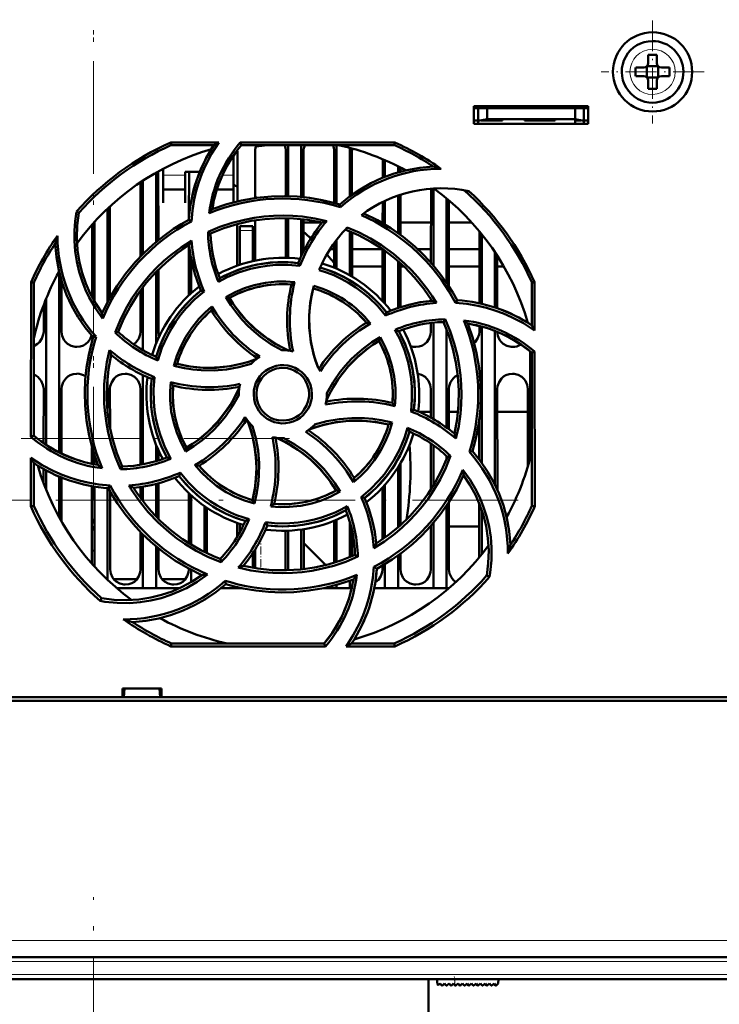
# Model space of a CAD drawing. Extents: x -1976 to 2357, y -1856 to 698.
# Tile 28 of 60: x 388 to 468, y -1614 to -1502. Entities that reach past the tile are written whole.
import ezdxf

# ---------------------------------------------------------------- set-up
doc = ezdxf.new("R2010")
doc.units = 0
doc.linetypes.add('DASHDOT', pattern=[18.5, 12, -3, 0.5, -3])

msp = doc.modelspace()

# ---------------------------------------------------------------- linework, layer by layer
at = {"color": 7, "linetype": 'DASHDOT', "lineweight": 18}
for p, q in [((396.56, -1173.63), (396.56, -1562.33)), ((396.57, -1174.45), (396.57, -1561.51)), ((184.83, -1549.48), (421.63, -1549.48)), ((444.79, -1556.48), (182.73, -1556.48)), ((396.57, -1712.86), (396.57, -1601.59)), ((514.72, -1608.87), (278.41, -1608.87)), ((514.51, -1610.37), (278.62, -1610.37))]:
    msp.add_line(p, q, dxfattribs=at)
at = {"color": 7, "linetype": 'DASHDOT', "lineweight": 18, "ltscale": 0.292502}
msp.add_line((460.07, -1502.01), (460.07, -1513.71), dxfattribs=at)
at = {"color": 7, "lineweight": 50}
for p, q in [((459.57, -1505.94), (459.57, -1506.86)), ((460.57, -1506.86), (460.57, -1505.94)), ((458.15, -1507.36), (459.07, -1507.36)), ((459.43, -1507.23), (459.42, -1507.22)), ((459.43, -1507.23), (459.43, -1508.5)), ((460.71, -1507.23), (459.43, -1507.23)), ((460.72, -1507.22), (460.71, -1507.23)), ((460.71, -1507.23), (460.71, -1508.5)), ((461.99, -1507.36), (461.07, -1507.36)), ((458.15, -1508.36), (459.07, -1508.36)), ((459.43, -1508.5), (459.42, -1508.51)), ((459.43, -1508.5), (460.71, -1508.5)), ((459.57, -1508.86), (459.57, -1509.78)), ((460.57, -1508.86), (460.57, -1509.78)), ((460.71, -1508.5), (460.72, -1508.51)), ((461.99, -1508.36), (461.07, -1508.36)), ((439.77, -1513.77), (439.77, -1511.77)), ((439.77, -1511.77), (452.77, -1511.77)), ((439.77, -1511.98), (452.77, -1511.98)), ((440.27, -1511.98), (440.27, -1513.43)), ((441.27, -1513.25), (441.27, -1511.98)), ((451.27, -1511.98), (451.27, -1513.25)), ((452.27, -1511.98), (452.27, -1513.43)), ((452.77, -1511.77), (452.77, -1513.77)), ((439.77, -1513.37), (440.27, -1513.37)), ((452.77, -1513.77), (439.77, -1513.77)), ((440.27, -1513.43), (441.27, -1513.25)), ((440.27, -1513.77), (440.27, -1513.43)), ((441.27, -1513.37), (440.6, -1513.37)), ((441.27, -1513.25), (451.27, -1513.25)), ((443.02, -1513.37), (441.27, -1513.37)), ((443.02, -1513.25), (443.02, -1513.37)), ((443.02, -1513.25), (443.02, -1513.37)), ((443.02, -1513.25), (443.02, -1513.37)), ((443.02, -1513.37), (443.02, -1513.25)), ((443.02, -1513.25), (443.02, -1513.37)), ((445.52, -1513.37), (445.52, -1513.25)), ((447.27, -1513.37), (445.52, -1513.37)), ((449.02, -1513.37), (447.27, -1513.37)), ((449.02, -1513.25), (449.02, -1513.37)), ((449.02, -1513.25), (449.02, -1513.37)), ((449.02, -1513.25), (449.02, -1513.37)), ((449.02, -1513.25), (449.02, -1513.37)), ((449.02, -1513.25), (449.02, -1513.37)), ((449.02, -1513.25), (449.02, -1513.37)), ((449.02, -1513.25), (449.02, -1513.37)), ((451.27, -1513.25), (452.27, -1513.43)), ((451.93, -1513.37), (451.27, -1513.37)), ((451.27, -1513.37), (451.27, -1513.77)), ((452.27, -1513.37), (452.77, -1513.37)), ((452.27, -1513.43), (452.27, -1513.77)), ((452.74, -1513.77), (452.74, -1513.37)), ((405.35, -1515.89), (410.78, -1515.89)), ((405.41, -1516.17), (405.35, -1515.89)), ((413.23, -1515.89), (430.78, -1515.89)), ((413.36, -1516.17), (413.23, -1515.89)), ((430.78, -1515.89), (430.72, -1516.17)), ((410.25, -1516.17), (405.41, -1516.17)), ((412.91, -1522.56), (412.91, -1516.87)), ((430.72, -1516.17), (413.36, -1516.17)), ((414.92, -1516.87), (414.92, -1522.19)), ((418.41, -1521.97), (418.41, -1516.87)), ((418.67, -1516.17), (418.67, -1521.97)), ((420.17, -1516.17), (420.17, -1522.06)), ((420.42, -1516.87), (420.42, -1522.09)), ((423.91, -1522.74), (423.91, -1516.87)), ((424.17, -1516.17), (424.17, -1522.81)), ((425.67, -1516.48), (425.67, -1522)), ((425.92, -1516.87), (425.92, -1521.81)), ((412.47, -1519.78), (412.47, -1517.35)), ((429.41, -1519.89), (429.41, -1517.78)), ((429.67, -1517.89), (429.67, -1519.79)), ((403.67, -1519.29), (403.67, -1527.18)), ((403.92, -1519.15), (403.93, -1526.96)), ((404.47, -1518.85), (404.47, -1519.78)), ((406.97, -1519.22), (408.63, -1519.22)), ((406.97, -1519.78), (406.97, -1519.22)), ((407.4, -1524.54), (407.41, -1519.22)), ((431.17, -1518.59), (431.17, -1519.27)), ((431.42, -1518.73), (431.42, -1519.2)), ((401.9, -1528.81), (401.91, -1520.39)), ((402.17, -1520.21), (402.17, -1528.55)), ((404.47, -1519.78), (404.47, -1522.72)), ((406.97, -1522.72), (406.97, -1519.78)), ((412.47, -1522.67), (412.47, -1519.78)), ((404.47, -1521.22), (406.97, -1521.22)), ((410.57, -1521.22), (412.47, -1521.22)), ((434.9, -1529.54), (434.91, -1521.11)), ((435.17, -1521.1), (435.17, -1529.84)), ((404.47, -1522.72), (404.47, -1522.72)), ((406.97, -1522.72), (406.97, -1522.72)), ((429.4, -1525.03), (429.41, -1522.63)), ((429.67, -1522.5), (429.67, -1525.19)), ((431.17, -1521.89), (431.17, -1526.17)), ((431.42, -1521.81), (431.43, -1526.36)), ((436.67, -1522.22), (436.67, -1531.8)), ((436.93, -1522.44), (436.93, -1532.2)), ((394.9, -1523.87), (394.63, -1523.74)), ((398.17, -1523.37), (398.17, -1533.97)), ((398.43, -1523.13), (398.43, -1533.48)), ((424.6, -1523.24), (424.53, -1522.92)), ((396.67, -1524.9), (396.67, -1533.94)), ((407.68, -1524.84), (407.4, -1524.66)), ((414.93, -1524.71), (414.93, -1529.29)), ((418.4, -1528.97), (418.4, -1524.47)), ((418.67, -1524.47), (418.67, -1528.98)), ((420.17, -1524.58), (420.17, -1528.76)), ((420.43, -1524.6), (420.43, -1528.22)), ((420.43, -1524.98), (422.53, -1524.98)), ((429.32, -1524.98), (429.4, -1524.98)), ((431.43, -1524.98), (434.9, -1524.98)), ((436.93, -1524.98), (439.54, -1524.98)), ((396.4, -1533.46), (396.4, -1525.18)), ((409.57, -1526.04), (409.87, -1526.23)), ((412.9, -1529.85), (412.9, -1525.14)), ((413.17, -1525.87), (413.17, -1525.37)), ((414.67, -1525.37), (413.17, -1525.37)), ((413.17, -1529.76), (413.17, -1525.87)), ((414.67, -1525.87), (414.67, -1525.37)), ((414.67, -1525.87), (414.67, -1529.34)), ((425.67, -1525.97), (425.67, -1530.96)), ((425.93, -1526.08), (425.93, -1531.11)), ((440.4, -1534.14), (440.4, -1525.97)), ((424.17, -1526.94), (424.17, -1530.22)), ((440.67, -1526.29), (440.67, -1534.21)), ((407.4, -1533.22), (407.4, -1527.55)), ((423.9, -1527.98), (423.43, -1527.98)), ((423.9, -1527.98), (423.46, -1527.98)), ((423.9, -1530.11), (423.9, -1527.29)), ((429.39, -1527.98), (425.93, -1527.98)), ((429.39, -1527.98), (425.93, -1527.98)), ((429.4, -1533.89), (429.4, -1527.99)), ((429.67, -1528.17), (429.67, -1534.19)), ((434.9, -1527.98), (433.38, -1527.98)), ((434.9, -1527.98), (433.38, -1527.98)), ((440.4, -1527.98), (436.93, -1527.98)), ((440.4, -1527.98), (436.93, -1527.98)), ((442.17, -1528.34), (442.17, -1534.62)), ((407.67, -1532.97), (407.67, -1529.07)), ((431.17, -1529.35), (431.17, -1534.67)), ((442.43, -1528.74), (442.43, -1534.7)), ((392.67, -1530.6), (392.67, -1551.07)), ((403.67, -1530.59), (403.67, -1538.73)), ((403.93, -1530.32), (403.93, -1537.37)), ((420.01, -1529.89), (419.82, -1529.57)), ((429.4, -1529.98), (425.93, -1529.98)), ((431.43, -1529.59), (431.43, -1534.58)), ((431.85, -1529.98), (431.43, -1529.98)), ((440.4, -1529.98), (436.93, -1529.98)), ((443.19, -1529.98), (442.43, -1529.98)), ((392.93, -1531.56), (392.93, -1537.37)), ((389.45, -1549.31), (389.47, -1531.75)), ((389.47, -1531.75), (389.77, -1531.81)), ((389.77, -1549.17), (389.77, -1531.81)), ((401.9, -1537.37), (401.9, -1532.69)), ((402.17, -1532.33), (402.17, -1539.45)), ((409.14, -1532.79), (408.77, -1532.69)), ((446.37, -1531.81), (446.66, -1531.75)), ((446.37, -1536.65), (446.37, -1531.81)), ((446.66, -1531.75), (446.67, -1537.22)), ((391.17, -1533.63), (391.17, -1550.22)), ((411.6, -1533.42), (412.01, -1533.53)), ((434.9, -1533.86), (434.9, -1533.67)), ((437.69, -1534.08), (437.87, -1533.8)), ((390.9, -1537.37), (390.9, -1534.32)), ((429.75, -1535.54), (429.84, -1535.17)), ((436.5, -1535.96), (436.31, -1536.27)), ((434.9, -1537.37), (434.9, -1536.37)), ((435.17, -1536.34), (435.17, -1547.29)), ((436.67, -1537.11), (436.67, -1548.25)), ((440.4, -1537.37), (440.4, -1536.71)), ((440.67, -1536.79), (440.67, -1552.25)), ((442.17, -1537.28), (442.17, -1554.75)), ((445.9, -1536.35), (445.9, -1536.33)), ((396.85, -1537.93), (396.51, -1538)), ((399.02, -1537.45), (399.37, -1537.37)), ((429.11, -1537.99), (429, -1538.41)), ((446.17, -1539.6), (446.17, -1551.64)), ((446.37, -1539.76), (446.67, -1539.62)), ((446.37, -1557.12), (446.37, -1539.76)), ((446.67, -1539.62), (446.68, -1557.19)), ((405.67, -1541.24), (406.05, -1541.02)), ((398.17, -1542.45), (398.17, -1546.46)), ((402.17, -1542.27), (402.17, -1552.42)), ((403.5, -1542.52), (403.17, -1542.71)), ((390.89, -1550.03), (390.9, -1543.87)), ((392.93, -1543.87), (392.94, -1551.21)), ((398.43, -1543.87), (398.44, -1548.31)), ((401.89, -1552.47), (401.9, -1543.87)), ((434.89, -1547.13), (434.9, -1543.87)), ((436.93, -1543.87), (436.94, -1548.45)), ((442.43, -1543.87), (442.44, -1555.34)), ((445.89, -1552.63), (445.9, -1543.87)), ((413.07, -1544.47), (413.07, -1544.57)), ((423.07, -1544.47), (423.06, -1544.36)), ((432.63, -1546.42), (432.96, -1546.22)), ((434.89, -1546.48), (433.58, -1546.48)), ((437.97, -1546.48), (436.94, -1546.48)), ((440.39, -1551.88), (440.39, -1547.25)), ((445.89, -1546.48), (442.44, -1546.48)), ((430.47, -1547.69), (430.08, -1547.91)), ((389.77, -1549.17), (389.45, -1549.31)), ((396.39, -1552.37), (396.39, -1550.52)), ((403.67, -1550.2), (403.67, -1552.06)), ((407.02, -1550.96), (407.13, -1550.53)), ((434.89, -1555.28), (434.89, -1550.06)), ((435.17, -1550.25), (435.17, -1554.84)), ((389.45, -1557.19), (389.45, -1551.69)), ((396.67, -1551.42), (396.67, -1552.42)), ((403.94, -1550.84), (403.94, -1551.97)), ((436.67, -1551.48), (436.67, -1551.82)), ((437.13, -1551.48), (436.76, -1551.57)), ((439.27, -1551.01), (439.62, -1550.93)), ((389.77, -1557.12), (389.77, -1552.28)), ((390.89, -1554.59), (390.89, -1552.96)), ((399.62, -1552.99), (399.82, -1552.67)), ((431.17, -1552.75), (431.17, -1559.58)), ((431.44, -1552.3), (431.44, -1559.34)), ((391.17, -1553.12), (391.17, -1555.3)), ((392.67, -1553.83), (392.67, -1558.46)), ((392.94, -1553.95), (392.94, -1558.95)), ((406.39, -1553.37), (406.29, -1553.76)), ((396.39, -1563.73), (396.39, -1554.91)), ((396.67, -1554.96), (396.67, -1564.04)), ((398.17, -1555.13), (398.17, -1565.56)), ((398.26, -1555.14), (398.45, -1554.83)), ((401.89, -1556.23), (401.89, -1555)), ((402.17, -1554.95), (402.17, -1556.6)), ((403.67, -1554.65), (403.67, -1558.34)), ((403.94, -1554.58), (403.94, -1558.63)), ((429.39, -1560.95), (429.39, -1555.05)), ((429.67, -1554.75), (429.67, -1560.76)), ((398.44, -1555.47), (398.44, -1564.37)), ((407.39, -1561.38), (407.39, -1555.7)), ((407.67, -1561.55), (407.67, -1555.96)), ((424.56, -1555.52), (424.13, -1555.4)), ((426.97, -1556.14), (427.36, -1556.24)), ((389.77, -1557.12), (389.45, -1557.19)), ((409.17, -1562.38), (409.17, -1557.16)), ((409.44, -1557.35), (409.44, -1562.51)), ((414.85, -1556.88), (414.62, -1556.48)), ((436.67, -1557.13), (436.67, -1566.47)), ((436.94, -1556.72), (436.94, -1564.37)), ((440.39, -1562.98), (440.39, -1556.9)), ((446.68, -1557.19), (446.37, -1557.12)), ((440.67, -1557.65), (440.67, -1562.64)), ((412.89, -1560.64), (412.89, -1559.08)), ((413.17, -1560.17), (413.17, -1559.17)), ((416.1, -1559.01), (416.31, -1559.36)), ((423.89, -1563.6), (423.89, -1558.83)), ((424.17, -1558.72), (424.17, -1563.51)), ((425.67, -1558.9), (425.67, -1562.97)), ((434.89, -1559.48), (434.82, -1559.48)), ((434.89, -1564.37), (434.89, -1559.41)), ((435.17, -1559.09), (435.17, -1566.47)), ((440.39, -1559.48), (436.94, -1559.48)), ((401.89, -1564.37), (401.89, -1560.11)), ((402.17, -1560.39), (402.17, -1566.47)), ((418.39, -1564.37), (418.39, -1559.96)), ((418.67, -1559.95), (418.67, -1564.46)), ((420.17, -1559.82), (420.17, -1564.36)), ((420.44, -1559.78), (420.44, -1564.32)), ((425.94, -1560), (425.94, -1562.85)), ((403.67, -1561.76), (403.67, -1566.47)), ((420.44, -1561.36), (422.95, -1563.86)), ((403.94, -1561.98), (403.94, -1564.37)), ((414.67, -1562.51), (414.67, -1564.18)), ((414.94, -1562.08), (414.94, -1564.22)), ((426.59, -1562.91), (426.26, -1562.71)), ((431.17, -1562.76), (431.17, -1566.47)), ((431.44, -1562.56), (431.44, -1564.37)), ((410.97, -1563.16), (411.05, -1563.54)), ((428.42, -1564.07), (428.73, -1564.28)), ((429.39, -1564.37), (429.39, -1563.91)), ((429.67, -1563.75), (429.67, -1566.47)), ((407.39, -1564.37), (407.39, -1564.27)), ((407.67, -1565.79), (407.67, -1564.42)), ((418.38, -1564.46), (418.39, -1564.37)), ((441.23, -1565.06), (441.54, -1565.21)), ((401.47, -1565.48), (398.86, -1565.48)), ((406.97, -1565.48), (404.36, -1565.48)), ((411.6, -1566.02), (411.52, -1565.65)), ((411.58, -1566.04), (411.62, -1566.02)), ((424.17, -1566.12), (424.17, -1566.47)), ((425.67, -1565.64), (425.67, -1566.47)), ((402.17, -1566.47), (399.17, -1566.47)), ((403.67, -1566.47), (402.17, -1566.47)), ((406.39, -1566.47), (403.67, -1566.47)), ((413.17, -1566.47), (411.07, -1566.47)), ((413.17, -1566.47), (413.17, -1566.43)), ((413.34, -1566.47), (413.17, -1566.47)), ((424.17, -1566.47), (422.79, -1566.47)), ((425.67, -1566.47), (424.17, -1566.47)), ((425.9, -1566.47), (425.67, -1566.47)), ((429.67, -1566.47), (428.45, -1566.47)), ((431.17, -1566.47), (429.67, -1566.47)), ((435.17, -1566.47), (431.17, -1566.47)), ((436.67, -1566.47), (435.17, -1566.47)), ((436.96, -1566.47), (436.67, -1566.47)), ((397.47, -1567.63), (397.32, -1567.94)), ((405.34, -1573.1), (405.41, -1572.77)), ((405.41, -1572.77), (422.77, -1572.77)), ((422.77, -1572.77), (422.92, -1573.1)), ((425.88, -1572.77), (430.72, -1572.77)), ((430.72, -1572.77), (430.79, -1573.1)), ((422.92, -1573.1), (405.34, -1573.1)), ((430.79, -1573.1), (425.25, -1573.1)), ((399.86, -1578.87), (399.86, -1577.87)), ((399.86, -1577.87), (404.27, -1577.87)), ((400, -1578.87), (400.07, -1577.87)), ((404.07, -1577.87), (404.13, -1578.87)), ((404.27, -1577.87), (404.27, -1578.87)), ((523.04, -1579.27), (270.09, -1579.27)), ((280.27, -1578.87), (399.86, -1578.87)), ((399.86, -1578.87), (400, -1578.87)), ((399.92, -1578.87), (404.22, -1578.87)), ((404.13, -1578.87), (404.27, -1578.87)), ((404.27, -1578.87), (512.86, -1578.87)), ((495.03, -1608.37), (298.1, -1608.37)), ((494.85, -1610.87), (298.28, -1610.87)), ((434.62, -1681.48), (434.62, -1610.87)), ((435.57, -1610.87), (435.62, -1611.45)), ((442.57, -1610.87), (442.52, -1611.37)), ((435.79, -1611.51), (435.94, -1611.37)), ((435.94, -1611.37), (436.08, -1611.57)), ((436.23, -1611.58), (436.45, -1611.37)), ((436.45, -1611.37), (436.59, -1611.57)), ((436.74, -1611.58), (436.96, -1611.37)), ((436.96, -1611.37), (437.1, -1611.57)), ((437.25, -1611.58), (437.47, -1611.37)), ((437.47, -1611.37), (437.61, -1611.57)), ((437.98, -1611.37), (437.76, -1611.58)), ((438.12, -1611.57), (437.98, -1611.37)), ((438.49, -1611.37), (438.27, -1611.58)), ((438.63, -1611.57), (438.49, -1611.37)), ((439, -1611.37), (438.78, -1611.58)), ((439.14, -1611.57), (439, -1611.37)), ((439.51, -1611.37), (439.29, -1611.58)), ((439.65, -1611.57), (439.51, -1611.37)), ((440.02, -1611.37), (439.8, -1611.58)), ((440.16, -1611.57), (440.02, -1611.37)), ((440.53, -1611.37), (440.31, -1611.58)), ((440.67, -1611.57), (440.53, -1611.37)), ((441.04, -1611.37), (440.82, -1611.58)), ((441.18, -1611.57), (441.04, -1611.37)), ((441.55, -1611.37), (441.33, -1611.58)), ((441.69, -1611.57), (441.55, -1611.37)), ((442.06, -1611.37), (441.84, -1611.58)), ((442.19, -1611.56), (442.06, -1611.37)), ((442.52, -1611.37), (442.35, -1611.57))]:
    msp.add_line(p, q, dxfattribs=at)
at = {"color": 7, "lineweight": 18}
for p, q in [((460.05, -1505.29), (460.07, -1505.29)), ((457.5, -1507.89), (457.5, -1507.86)), ((462.64, -1507.84), (462.64, -1507.86)), ((460.09, -1510.43), (460.07, -1510.43)), ((406.97, -1519.59), (404.47, -1519.59)), ((412.47, -1519.59), (411.21, -1519.59)), ((413.17, -1525.87), (414.67, -1525.87)), ((390.89, -1549.48), (390.15, -1549.48)), ((396.13, -1549.48), (392.94, -1549.48)), ((401.89, -1549.48), (398.7, -1549.48)), ((396.39, -1556.48), (392.94, -1556.48)), ((399.04, -1556.48), (398.44, -1556.48)), ((407.39, -1556.48), (403.94, -1556.48)), ((495.03, -1606.51), (298.1, -1606.51)), ((495.03, -1608.87), (298.1, -1608.87)), ((494.85, -1610.37), (298.28, -1610.37)), ((437.64, -1611.6), (437.57, -1610.87))]:
    msp.add_line(p, q, dxfattribs=at)
at = {"color": 7, "linetype": 'DASHDOT', "lineweight": 18, "ltscale": 0.2925}
msp.add_line((465.92, -1507.86), (454.22, -1507.86), dxfattribs=at)
at = {"color": 7, "linetype": 'DASHDOT', "lineweight": 18, "ltscale": 0.003525}
for p, q in [((441.27, -1513.24), (441.27, -1513.38)), ((447.27, -1513.24), (447.27, -1513.38))]:
    msp.add_line(p, q, dxfattribs=at)
at = {"color": 7, "linetype": 'DASHDOT', "lineweight": 18, "ltscale": 0.045015}
msp.add_line((414.82, -1525.87), (413.01, -1525.87), dxfattribs=at)
at = {"color": 7, "linetype": 'DASHDOT', "lineweight": 18, "ltscale": 0.07518}
msp.add_line((415.57, -1564.11), (415.57, -1561.11), dxfattribs=at)
at = {"color": 7, "linetype": 'DASHDOT', "lineweight": 18, "ltscale": 0.028003}
msp.add_line((437.65, -1611.71), (437.55, -1610.6), dxfattribs=at)
at = {"color": 7, "lineweight": 50}
for points in [[(410.78, -1515.89), (409.97, -1517.16), (409.27, -1518.5), (408.86, -1519.44), (408.51, -1520.4), (408.22, -1521.37), (407.99, -1522.36), (407.79, -1523.59), (407.68, -1524.84)], [(424.53, -1522.92), (425.66, -1522), (426.84, -1521.2), (428.08, -1520.5), (429.37, -1519.91), (430.7, -1519.41), (432.14, -1519.02), (433.63, -1518.74), (435.15, -1518.6)], [(410.04, -1523.44), (411.71, -1522.88), (413.39, -1522.46), (415.09, -1522.16), (416.8, -1522), (418.24, -1521.97), (419.68, -1522.02), (421.11, -1522.17), (422.55, -1522.42), (423.54, -1522.64), (424.53, -1522.92)], [(397.6, -1535.87), (396.78, -1534.7), (396.07, -1533.47), (395.66, -1532.6), (395.3, -1531.7), (394.94, -1530.57), (394.66, -1529.4), (394.48, -1528.22), (394.39, -1527.03), (394.39, -1525.93), (394.47, -1524.83), (394.63, -1523.74)], [(394.9, -1523.87), (394.72, -1525.29), (394.67, -1526.71), (394.76, -1528.11), (394.98, -1529.48), (395.28, -1530.7), (395.68, -1531.88), (396.19, -1533.04), (396.81, -1534.18), (397.53, -1535.27)], [(397.53, -1535.27), (398.31, -1533.7), (399.2, -1532.21), (400.19, -1530.8), (401.29, -1529.47), (402.28, -1528.43), (403.34, -1527.45), (404.46, -1526.55), (405.64, -1525.7), (406.51, -1525.16), (407.4, -1524.66)], [(409.57, -1526.04), (410.93, -1525.47), (412.31, -1525.01), (413.73, -1524.65), (414.81, -1524.44), (415.91, -1524.29), (417.02, -1524.21), (418.13, -1524.18), (419.22, -1524.21), (420.31, -1524.3), (421.69, -1524.5), (423.06, -1524.8)], [(422.54, -1524.97), (420.91, -1524.67), (419.28, -1524.5), (417.65, -1524.47), (416.03, -1524.57), (414.46, -1524.79), (412.9, -1525.14), (411.37, -1525.62), (409.86, -1526.23)], [(437.69, -1534.08), (436.93, -1532.75), (436.08, -1531.48), (435.14, -1530.27), (434.38, -1529.4), (433.57, -1528.57), (432.72, -1527.78), (431.82, -1527.04), (430.91, -1526.35), (429.96, -1525.71), (428.51, -1524.86), (426.99, -1524.13)], [(427.26, -1523.93), (428.83, -1524.71), (430.32, -1525.6), (431.73, -1526.59), (433.06, -1527.69), (434.1, -1528.68), (435.08, -1529.74), (435.99, -1530.86), (436.83, -1532.05), (437.37, -1532.91), (437.87, -1533.8)], [(435.01, -1533.84), (434.08, -1532.48), (433.04, -1531.21), (431.91, -1530.04), (430.7, -1528.96), (429.43, -1528.01), (428.08, -1527.15), (426.66, -1526.4), (425.16, -1525.77)], [(425.38, -1525.54), (426.74, -1526.12), (428.03, -1526.79), (429.28, -1527.55), (430.63, -1528.53), (431.89, -1529.61), (432.68, -1530.38), (433.42, -1531.19), (433.99, -1531.88), (434.53, -1532.6), (435.04, -1533.34), (435.52, -1534.1)], [(399.02, -1537.45), (399.58, -1536.09), (400.23, -1534.78), (400.97, -1533.52), (401.59, -1532.61), (402.27, -1531.73), (402.99, -1530.88), (403.75, -1530.08), (404.55, -1529.33), (405.39, -1528.62), (406.51, -1527.79), (407.69, -1527.03)], [(396.51, -1538), (395.6, -1536.87), (394.8, -1535.69), (394.1, -1534.45), (393.5, -1533.17), (393.01, -1531.83), (392.61, -1530.39), (392.34, -1528.9), (392.2, -1527.39)], [(407.44, -1527.52), (406.08, -1528.46), (404.81, -1529.49), (403.63, -1530.62), (402.56, -1531.83), (401.6, -1533.11), (400.75, -1534.45), (400, -1535.87), (399.37, -1537.37)], [(410.9, -1531.29), (412.27, -1530.63), (413.68, -1530.11), (415.14, -1529.74), (416.62, -1529.52), (418.12, -1529.46), (418.97, -1529.49), (419.82, -1529.57)], [(420.01, -1529.89), (418.62, -1529.78), (417.22, -1529.79), (416.28, -1529.88), (415.33, -1530.03), (414.39, -1530.24), (413.05, -1530.65), (411.76, -1531.18), (410.75, -1531.71)], [(429.75, -1535.54), (428.85, -1534.48), (427.85, -1533.5), (427.12, -1532.9), (426.35, -1532.34), (425.54, -1531.82), (424.71, -1531.36), (423.87, -1530.96), (423.04, -1530.63), (422.2, -1530.36)], [(411.59, -1533.43), (412.64, -1532.87), (413.71, -1532.43), (414.82, -1532.08), (416.09, -1531.81), (417.39, -1531.68), (418.4, -1531.67), (419.42, -1531.74)], [(409.14, -1532.79), (408.07, -1533.69), (407.09, -1534.7), (406.49, -1535.43), (405.93, -1536.2), (405.41, -1537.01), (404.96, -1537.84), (404.34, -1539.21), (403.88, -1540.63)], [(419.04, -1532.01), (417.83, -1531.97), (416.63, -1532.04), (415.44, -1532.23), (414.29, -1532.54), (413.16, -1532.96), (412, -1533.53)], [(422.07, -1541.48), (421.59, -1540.03), (421.26, -1538.56), (421.08, -1537.07), (421.06, -1535.58), (421.19, -1534.08), (421.36, -1533.12), (421.58, -1532.16)], [(421.51, -1532.45), (421.21, -1533.94), (421.07, -1535.44), (421.07, -1536.94), (421.24, -1538.43), (421.56, -1539.9), (421.79, -1540.69), (422.07, -1541.48)], [(417.97, -1539.47), (416.72, -1538.77), (415.55, -1537.95), (414.81, -1537.35), (414.11, -1536.69), (413.45, -1536), (412.83, -1535.26), (412.18, -1534.37), (411.59, -1533.43)], [(412.01, -1533.53), (412.42, -1534.19), (412.87, -1534.81), (413.84, -1535.98), (414.93, -1537.04), (415.63, -1537.62), (416.36, -1538.17), (417.14, -1538.66), (417.95, -1539.12), (418.78, -1539.52)], [(405.67, -1541.24), (406.02, -1540.11), (406.47, -1539.03), (407.01, -1538), (407.72, -1536.91), (408.54, -1535.91), (409.25, -1535.18), (410.02, -1534.51)], [(446.67, -1537.22), (445.39, -1536.4), (444.05, -1535.7), (443.12, -1535.29), (442.16, -1534.94), (441.19, -1534.65), (440.21, -1534.41), (438.96, -1534.2), (437.69, -1534.08)], [(436.5, -1535.96), (437.07, -1537.32), (437.53, -1538.7), (437.9, -1540.11), (438.1, -1541.2), (438.25, -1542.3), (438.34, -1543.4), (438.37, -1544.51), (438.34, -1545.61), (438.25, -1546.7), (438.05, -1548.1), (437.74, -1549.5)], [(432.63, -1546.42), (432.74, -1545.04), (432.73, -1543.65), (432.64, -1542.71), (432.49, -1541.77), (432.29, -1540.82), (431.88, -1539.48), (431.35, -1538.18), (430.81, -1537.15)], [(431.24, -1537.3), (431.91, -1538.67), (432.42, -1540.09), (432.79, -1541.54), (433.01, -1543.02), (433.07, -1544.52), (433.04, -1545.37), (432.96, -1546.22)], [(437.56, -1548.94), (437.86, -1547.31), (438.03, -1545.68), (438.06, -1544.05), (437.96, -1542.43), (437.74, -1540.86), (437.39, -1539.3), (436.91, -1537.77), (436.31, -1536.27)], [(439.09, -1536.45), (439.65, -1538.11), (440.08, -1539.79), (440.37, -1541.49), (440.53, -1543.2), (440.56, -1544.64), (440.51, -1546.08), (440.36, -1547.52), (440.11, -1548.95), (439.89, -1549.94), (439.62, -1550.93)], [(389.77, -1538.99), (390.19, -1538.76), (390.42, -1538.56), (390.7, -1538.15), (390.86, -1537.69), (390.9, -1537.37)], [(392.93, -1537.37), (393, -1537.83), (393.2, -1538.28), (393.38, -1538.53), (393.61, -1538.74), (394.03, -1538.98), (394.49, -1539.09), (394.67, -1539.1)], [(394.67, -1539.1), (395.06, -1539.05), (395.43, -1538.92), (395.69, -1538.76), (395.92, -1538.56), (396.17, -1538.2), (396.34, -1537.8)], [(397.04, -1552.49), (396.48, -1550.82), (396.05, -1549.14), (395.76, -1547.44), (395.6, -1545.73), (395.57, -1544.29), (395.62, -1542.85), (395.77, -1541.42), (396.02, -1539.98), (396.24, -1538.99), (396.51, -1538)], [(401.14, -1538.8), (401.42, -1538.56), (401.7, -1538.15), (401.86, -1537.69), (401.9, -1537.37)], [(429, -1538.41), (428.34, -1538.82), (427.72, -1539.27), (426.55, -1540.24), (425.49, -1541.33), (424.91, -1542.03), (424.37, -1542.77), (423.87, -1543.54), (423.42, -1544.35), (423.01, -1545.18)], [(423.06, -1544.36), (423.77, -1543.11), (424.58, -1541.94), (425.19, -1541.2), (425.84, -1540.5), (426.54, -1539.84), (427.28, -1539.22), (428.17, -1538.57), (429.11, -1537.99)], [(430.53, -1545.45), (430.57, -1544.23), (430.49, -1543.03), (430.3, -1541.85), (429.99, -1540.69), (429.57, -1539.56), (429, -1538.41)], [(429.11, -1537.99), (429.66, -1539.02), (430.11, -1540.09), (430.46, -1541.2), (430.72, -1542.47), (430.86, -1543.76), (430.87, -1544.79), (430.8, -1545.83)], [(433.17, -1539.1), (433.56, -1539.05), (433.93, -1538.92), (434.19, -1538.76), (434.42, -1538.56), (434.7, -1538.15), (434.86, -1537.69), (434.9, -1537.37)], [(439.81, -1538.67), (439.92, -1538.56), (440.2, -1538.15), (440.36, -1537.69), (440.4, -1537.37)], [(442.43, -1537.39), (442.51, -1537.84), (442.7, -1538.28), (442.88, -1538.53), (443.11, -1538.74), (443.53, -1538.98), (443.99, -1539.09), (444.17, -1539.1)], [(399.62, -1552.99), (399.06, -1551.63), (398.59, -1550.24), (398.23, -1548.83), (398.02, -1547.74), (397.87, -1546.65), (397.79, -1545.54), (397.76, -1544.43), (397.79, -1543.33), (397.88, -1542.24), (398.09, -1540.84), (398.39, -1539.45)], [(398.57, -1540), (398.27, -1541.62), (398.1, -1543.25), (398.07, -1544.88), (398.17, -1546.5), (398.39, -1548.07), (398.74, -1549.63), (399.22, -1551.16), (399.82, -1552.67)], [(406.05, -1541.02), (407.54, -1541.32), (409.04, -1541.47), (410.54, -1541.46), (412.03, -1541.29), (413.5, -1540.97), (414.29, -1540.74), (415.07, -1540.46)], [(406.05, -1541.02), (407.26, -1541.27), (408.48, -1541.42), (409.7, -1541.46), (410.9, -1541.41), (412.1, -1541.27), (413.3, -1541.02), (414.19, -1540.77), (415.07, -1540.46)], [(414.46, -1541), (413.08, -1541.39), (411.68, -1541.64), (410.25, -1541.76), (408.81, -1541.75), (407.86, -1541.66), (406.91, -1541.52), (405.67, -1541.24)], [(414.76, -1544.47), (414.79, -1544.02), (414.87, -1543.59), (415.02, -1543.18), (415.22, -1542.79), (415.47, -1542.42), (415.77, -1542.08), (416.1, -1541.8), (416.47, -1541.57), (416.88, -1541.38), (417.31, -1541.25), (417.75, -1541.17), (418.18, -1541.16), (418.62, -1541.21), (419.06, -1541.31), (419.48, -1541.48), (419.86, -1541.69), (420.21, -1541.95), (420.52, -1542.26), (420.8, -1542.61), (421.03, -1543), (421.2, -1543.4), (421.33, -1543.92), (421.37, -1544.47)], [(421.07, -1544.47), (421.01, -1543.92), (420.85, -1543.38), (420.6, -1542.86), (420.36, -1542.53), (420.07, -1542.23), (419.74, -1541.98), (419.37, -1541.77), (418.98, -1541.61), (418.58, -1541.51), (417.96, -1541.47), (417.35, -1541.55), (416.95, -1541.68), (416.57, -1541.87), (416.22, -1542.1), (415.92, -1542.37), (415.66, -1542.68), (415.36, -1543.18), (415.17, -1543.71), (415.07, -1544.26), (415.07, -1544.47)], [(390.9, -1543.87), (390.82, -1543.4), (390.63, -1542.96), (390.44, -1542.7), (390.22, -1542.49), (390, -1542.35), (389.77, -1542.24)], [(394.67, -1542.14), (394.27, -1542.18), (393.9, -1542.31), (393.64, -1542.47), (393.41, -1542.68), (393.13, -1543.09), (392.97, -1543.54), (392.93, -1543.87)], [(400.17, -1542.14), (399.77, -1542.18), (399.4, -1542.31), (399.14, -1542.47), (398.91, -1542.68), (398.63, -1543.09), (398.47, -1543.54), (398.43, -1543.87)], [(401.9, -1543.87), (401.82, -1543.4), (401.63, -1542.96), (401.44, -1542.7), (401.22, -1542.49), (400.8, -1542.26), (400.34, -1542.14), (400.17, -1542.14)], [(404.89, -1551.63), (404.22, -1550.26), (403.71, -1548.85), (403.34, -1547.4), (403.12, -1545.91), (403.06, -1544.41), (403.09, -1543.56), (403.17, -1542.71)], [(403.5, -1542.52), (403.39, -1543.92), (403.41, -1545.32), (403.5, -1546.26), (403.65, -1547.21), (403.86, -1548.15), (404.12, -1549.05), (404.66, -1550.46), (405.34, -1551.79)], [(434.9, -1543.87), (434.82, -1543.4), (434.63, -1542.96), (434.44, -1542.7), (434.22, -1542.49), (433.83, -1542.26), (433.39, -1542.15)], [(437.95, -1542.29), (437.64, -1542.47), (437.41, -1542.68), (437.13, -1543.09), (436.97, -1543.54), (436.93, -1543.87)], [(444.17, -1542.14), (443.77, -1542.18), (443.4, -1542.31), (443.14, -1542.47), (442.91, -1542.68), (442.63, -1543.09), (442.47, -1543.54), (442.43, -1543.87)], [(445.9, -1543.87), (445.82, -1543.4), (445.63, -1542.96), (445.44, -1542.7), (445.22, -1542.49), (444.8, -1542.26), (444.34, -1542.14), (444.17, -1542.14)], [(407.02, -1550.96), (406.47, -1549.91), (406.01, -1548.83), (405.67, -1547.72), (405.4, -1546.44), (405.27, -1545.15), (405.26, -1544.13), (405.33, -1543.1)], [(405.6, -1543.49), (405.56, -1544.7), (405.64, -1545.9), (405.83, -1547.09), (406.14, -1548.24), (406.56, -1549.37), (407.13, -1550.53)], [(407.13, -1550.53), (407.79, -1550.11), (408.41, -1549.67), (409.58, -1548.69), (410.64, -1547.6), (411.22, -1546.9), (411.76, -1546.17), (412.26, -1545.39), (412.71, -1544.58), (413.12, -1543.75)], [(413.07, -1544.57), (412.36, -1545.82), (411.55, -1546.99), (410.95, -1547.73), (410.29, -1548.43), (409.6, -1549.1), (408.86, -1549.71), (407.97, -1550.37), (407.02, -1550.96)], [(421.37, -1544.47), (421.35, -1544.91), (421.26, -1545.34), (421.12, -1545.75), (420.92, -1546.15), (420.66, -1546.52), (420.36, -1546.85), (420.03, -1547.13), (419.66, -1547.37), (419.25, -1547.56), (418.82, -1547.69), (418.39, -1547.76), (417.95, -1547.78), (417.52, -1547.73), (417.08, -1547.63), (416.66, -1547.46), (416.28, -1547.25), (415.93, -1547), (415.61, -1546.69), (415.34, -1546.34), (415.11, -1545.95), (414.93, -1545.54), (414.8, -1545.02), (414.76, -1544.47)], [(415.07, -1544.47), (415.12, -1545.01), (415.28, -1545.55), (415.54, -1546.07), (415.77, -1546.4), (416.06, -1546.7), (416.39, -1546.96), (416.76, -1547.17), (417.15, -1547.32), (417.55, -1547.42), (418.17, -1547.46), (418.78, -1547.38), (419.18, -1547.25), (419.56, -1547.07), (419.91, -1546.83), (420.21, -1546.56), (420.47, -1546.25), (420.77, -1545.75), (420.96, -1545.22), (421.06, -1544.67), (421.07, -1544.47)], [(421.68, -1547.92), (423.06, -1547.54), (424.47, -1547.28), (425.9, -1547.17), (427.34, -1547.18), (428.29, -1547.27), (429.23, -1547.41), (430.47, -1547.69)], [(414.62, -1556.48), (414.92, -1554.99), (415.07, -1553.49), (415.06, -1551.99), (414.89, -1550.5), (414.57, -1549.03), (414.34, -1548.24), (414.06, -1547.46)], [(414.62, -1556.48), (414.87, -1555.27), (415.02, -1554.05), (415.06, -1552.84), (415.01, -1551.63), (414.86, -1550.43), (414.62, -1549.23), (414.37, -1548.34), (414.06, -1547.46)], [(414.61, -1548.08), (415, -1549.46), (415.25, -1550.87), (415.37, -1552.3), (415.36, -1553.73), (415.27, -1554.69), (415.13, -1555.63), (414.85, -1556.88)], [(430.08, -1547.91), (428.59, -1547.61), (427.09, -1547.47), (425.59, -1547.47), (424.1, -1547.64), (422.63, -1547.96), (421.84, -1548.19), (421.06, -1548.47)], [(430.08, -1547.91), (428.87, -1547.66), (427.65, -1547.51), (426.43, -1547.47), (425.23, -1547.52), (424.03, -1547.67), (422.83, -1547.91), (421.94, -1548.16), (421.06, -1548.47)], [(430.47, -1547.69), (430.13, -1548.81), (429.69, -1549.88), (429.16, -1550.91), (428.45, -1551.99), (427.63, -1553.01), (426.9, -1553.76), (426.1, -1554.45)], [(426.97, -1556.14), (428.03, -1555.25), (428.99, -1554.26), (429.6, -1553.53), (430.16, -1552.76), (430.68, -1551.95), (431.35, -1550.71), (431.89, -1549.41), (432.24, -1548.29)], [(424.13, -1555.4), (423.71, -1554.75), (423.26, -1554.12), (422.29, -1552.95), (421.2, -1551.89), (420.5, -1551.31), (419.77, -1550.77), (418.99, -1550.27), (418.18, -1549.82), (417.35, -1549.41)], [(418.18, -1549.47), (419.43, -1550.17), (420.6, -1550.98), (421.34, -1551.59), (422.04, -1552.24), (422.71, -1552.94), (423.32, -1553.68), (423.98, -1554.57), (424.57, -1555.52)], [(389.45, -1551.69), (390.72, -1552.51), (392.06, -1553.21), (393, -1553.62), (393.96, -1553.97), (394.93, -1554.26), (395.91, -1554.5), (397.17, -1554.71), (398.45, -1554.83)], [(437.13, -1551.48), (436.57, -1552.84), (435.93, -1554.15), (435.18, -1555.41), (434.56, -1556.33), (433.89, -1557.21), (433.17, -1558.05), (432.41, -1558.86), (431.62, -1559.61), (430.78, -1560.32), (429.63, -1561.18), (428.41, -1561.96)], [(428.69, -1561.41), (430.05, -1560.48), (431.32, -1559.44), (432.5, -1558.31), (433.57, -1557.1), (434.53, -1555.83), (435.38, -1554.48), (436.13, -1553.06), (436.76, -1551.57)], [(439.62, -1550.93), (440.53, -1552.06), (441.33, -1553.24), (442.03, -1554.48), (442.63, -1555.77), (443.12, -1557.1), (443.52, -1558.55), (443.79, -1560.03), (443.93, -1561.55)], [(414.85, -1556.88), (413.73, -1556.54), (412.67, -1556.1), (411.64, -1555.57), (410.55, -1554.86), (409.53, -1554.03), (408.78, -1553.3), (408.08, -1552.5)], [(406.39, -1553.37), (407.3, -1554.44), (408.31, -1555.42), (409.04, -1556.03), (409.81, -1556.59), (410.62, -1557.11), (411.44, -1557.56), (412.13, -1557.89), (412.82, -1558.18), (413.53, -1558.43), (414.25, -1558.64)], [(438.6, -1553.66), (437.82, -1555.23), (436.93, -1556.73), (435.94, -1558.14), (434.84, -1559.46), (433.85, -1560.5), (432.79, -1561.48), (431.67, -1562.39), (430.49, -1563.23), (429.62, -1563.77), (428.73, -1564.28)], [(438.53, -1553.04), (439.35, -1554.2), (440.07, -1555.43), (440.48, -1556.3), (440.84, -1557.19), (441.21, -1558.33), (441.49, -1559.49), (441.68, -1560.68), (441.77, -1561.87), (441.76, -1563.3), (441.62, -1564.72), (441.54, -1565.21)], [(441.23, -1565.06), (441.41, -1563.64), (441.46, -1562.22), (441.37, -1560.82), (441.15, -1559.45), (440.85, -1558.23), (440.45, -1557.05), (439.94, -1555.89), (439.32, -1554.75), (438.6, -1553.66)], [(408.87, -1565), (407.3, -1564.22), (405.81, -1563.34), (404.4, -1562.34), (403.07, -1561.24), (402.03, -1560.25), (401.05, -1559.19), (400.14, -1558.07), (399.3, -1556.89), (398.76, -1556.03), (398.26, -1555.14)], [(400.81, -1555.2), (401.74, -1556.57), (402.76, -1557.84), (403.9, -1559.04), (405.14, -1560.14), (406.01, -1560.83), (406.92, -1561.46), (408.24, -1562.26), (409.62, -1562.95), (411.05, -1563.54)], [(424.57, -1555.52), (423.54, -1556.07), (422.47, -1556.52), (421.37, -1556.86), (420.1, -1557.13), (418.8, -1557.27), (417.75, -1557.28), (416.69, -1557.21)], [(417.09, -1556.93), (418.3, -1556.97), (419.5, -1556.89), (420.69, -1556.7), (421.84, -1556.39), (422.97, -1555.97), (424.13, -1555.4)], [(416.1, -1559.01), (417.48, -1559.13), (418.86, -1559.12), (419.8, -1559.03), (420.74, -1558.89), (421.68, -1558.68), (422.59, -1558.42), (423.31, -1558.17), (424.02, -1557.88), (424.71, -1557.55), (425.39, -1557.18)], [(425.23, -1557.64), (423.86, -1558.31), (422.45, -1558.83), (420.99, -1559.2), (419.51, -1559.41), (418.01, -1559.47), (417.16, -1559.44), (416.31, -1559.36)], [(426.6, -1562.91), (425.24, -1563.48), (423.86, -1563.95), (422.44, -1564.31), (421.36, -1564.52), (420.26, -1564.67), (419.15, -1564.76), (418.04, -1564.79), (416.95, -1564.76), (415.86, -1564.67), (414.43, -1564.47), (413.01, -1564.15)], [(413.59, -1563.96), (415.22, -1564.26), (416.85, -1564.43), (418.48, -1564.46), (420.1, -1564.36), (421.67, -1564.14), (423.23, -1563.79), (424.76, -1563.31), (426.27, -1562.71)], [(425.25, -1573.1), (426.07, -1571.83), (426.78, -1570.5), (427.19, -1569.56), (427.54, -1568.6), (427.84, -1567.64), (428.08, -1566.65), (428.3, -1565.37), (428.42, -1564.07)], [(409.52, -1564.93), (408.35, -1565.75), (407.12, -1566.47), (406.26, -1566.88), (405.36, -1567.24), (404.23, -1567.61), (403.06, -1567.89), (401.88, -1568.08), (400.69, -1568.18), (399.26, -1568.17), (397.83, -1568.03), (397.32, -1567.94)], [(397.47, -1567.63), (398.89, -1567.82), (400.31, -1567.86), (401.71, -1567.77), (403.08, -1567.55), (404.3, -1567.25), (405.48, -1566.85), (406.64, -1566.34), (407.78, -1565.73), (408.87, -1565)], [(398.44, -1564.37), (398.52, -1564.83), (398.71, -1565.27), (398.9, -1565.53), (399.12, -1565.74), (399.54, -1565.97), (400, -1566.08), (400.17, -1566.09)], [(400.17, -1566.09), (400.56, -1566.04), (400.93, -1565.91), (401.2, -1565.75), (401.43, -1565.54), (401.7, -1565.13), (401.85, -1564.67), (401.89, -1564.37)], [(403.94, -1564.37), (404.02, -1564.83), (404.21, -1565.27), (404.4, -1565.53), (404.62, -1565.74), (405.04, -1565.97), (405.5, -1566.08), (405.67, -1566.09)], [(405.67, -1566.09), (406.06, -1566.04), (406.43, -1565.91), (406.7, -1565.75), (406.93, -1565.54), (407.2, -1565.13), (407.35, -1564.67), (407.39, -1564.37)], [(428.56, -1565.84), (428.93, -1565.54), (429.2, -1565.13), (429.35, -1564.67), (429.39, -1564.37)], [(431.44, -1564.37), (431.52, -1564.83), (431.71, -1565.27), (431.9, -1565.53), (432.12, -1565.74), (432.54, -1565.97), (433, -1566.08), (433.17, -1566.09)], [(433.17, -1566.09), (433.56, -1566.04), (433.93, -1565.91), (434.2, -1565.75), (434.43, -1565.54), (434.7, -1565.13), (434.85, -1564.67), (434.89, -1564.37)], [(436.94, -1564.37), (437.02, -1564.83), (437.21, -1565.27), (437.4, -1565.53), (437.71, -1565.8)], [(411.6, -1566.02), (410.47, -1566.93), (409.29, -1567.73), (408.05, -1568.43), (406.76, -1569.03), (405.43, -1569.52), (403.99, -1569.92), (402.5, -1570.19), (400.98, -1570.34)], [(426.09, -1565.49), (424.42, -1566.05), (422.74, -1566.48), (421.04, -1566.77), (419.33, -1566.93), (417.89, -1566.97), (416.45, -1566.91), (415.02, -1566.76), (413.58, -1566.52), (412.59, -1566.29), (411.6, -1566.02)]]:
    msp.add_lwpolyline(points, dxfattribs=at)
msp.add_circle((460.07, -1507.86), 4.5, dxfattribs=at)
for centre, radius, start, end in [((460.07, -1507.86), 3.5, 90.5294, 270.5294), ((460.07, -1507.86), 3.5, 270.5294, 90.5294), ((460.07, -1523.03), 17.1, 89.9978, 91.6733), ((460.07, -1523.03), 17.1, 88.3267, 90.0022), ((459.07, -1506.86), 0.5, 270, 360), ((461.07, -1506.86), 0.5, 180, 270), ((475.24, -1507.86), 17.1, 178.3267, 180.0022), ((475.28, -1507.86), 17.14, 179.9996, 181.6715), ((444.9, -1507.86), 17.1, 359.9978, 1.6733), ((444.86, -1507.86), 17.14, 358.3285, 0.0004), ((459.07, -1508.86), 0.5, 0, 90), ((461.07, -1508.86), 0.5, 90, 180), ((460.07, -1492.66), 17.13, 268.3286, 271.6729), ((418.04, -1544.46), 31.27, 113.9462, 138.4836), ((424.85, -1525.81), 15.28, 139.4824, 172.7954), ((428.28, -1549.64), 38.02, 117.4073, 118.3144), ((418.08, -1544.47), 31.28, 54.9732, 66.0518), ((418.07, -1544.47), 29, 106.2315, 143.7055), ((424.87, -1525.81), 17.51, 146.5977, 176.2301), ((424.9, -1525.82), 15.04, 140.0655, 170.9045), ((411.47, -1516.87), 1.43, 0.0335, 4.9192), ((416.69, -1516.9), 1.77, 155.5602, 178.9273), ((396.56, -1367.98), 149.5, 277.092, 277.5973), ((416.64, -1516.9), 1.77, 1.0727, 24.4421), ((422.19, -1516.9), 1.77, 155.5602, 178.9273), ((422.14, -1516.9), 1.77, 1.0727, 24.4421), ((418.07, -1544.47), 29, 61.2346, 77.3856), ((427.48, -1516.87), 1.56, 168.3955, 179.7115), ((418.09, -1544.42), 30.95, 56.5499, 65.9119), ((436.07, -1536.06), 17.2, 90.1057, 131.8026), ((429.15, -1540.72), 22.92, 72.5342, 74.849), ((396.57, -1552.98), 36, 63.0057, 63.7904), ((436.07, -1536.07), 15, 77.9013, 127.2204), ((418.07, -1544.47), 29, 16.2315, 53.7112), ((418.11, -1544.46), 31.25, 24.004, 47.5394), ((418.07, -1544.45), 22.2, 72.8817, 112.171), ((396.57, -1552.98), 36, 58.8998, 59.3374), ((426.03, -1536.41), 20.58, 140.9603, 142.5579), ((418.07, -1544.45), 22.19, 117.921, 157.2557), ((435.98, -1536.02), 17.4, 140.5836, 158.2404), ((436.08, -1536.06), 17.22, 139.1507, 158.9948), ((429.62, -1545.7), 21.9, 107.4313, 108.8722), ((424.95, -1525.8), 15.38, 180.9083, 202.6127), ((396.57, -1552.98), 36, 46.7259, 48.4854), ((436.07, -1536.07), 15, 135.4073, 157.5941), ((418.04, -1544.48), 31.28, 144.8592, 155.9889), ((414.32, -1533.38), 22.92, 162.4699, 164.8432), ((409.68, -1526.45), 17.21, 180.0839, 221.8335), ((427.25, -1537.23), 22.06, 152.4404, 153.8818), ((424.81, -1525.8), 17.16, 184.1017, 204.0342), ((424.75, -1525.83), 14.89, 181.5346, 201.5293), ((418.02, -1544.44), 30.95, 146.5499, 155.9119), ((424.76, -1525.83), 17.4, 185.5807, 203.2376), ((418.07, -1544.47), 15.5, 82.7584, 118.2828), ((418.06, -1544.46), 14.99, 83.2757, 118.5529), ((396.57, -1552.98), 36, 40.5933, 42.621), ((418.07, -1544.47), 29, 151.2345, 167.3963), ((418.07, -1544.46), 14.99, 38.2765, 73.5554), ((418.07, -1544.47), 15.5, 37.7587, 73.2846), ((431.58, -1538.76), 21.99, 160.1302, 161.2944), ((418.07, -1544.47), 15.5, 127.7586, 163.2809), ((418.06, -1544.46), 14.99, 128.2762, 163.5492), ((418.06, -1544.46), 12.49, 85.4943, 119.0148), ((435.84, -1536.07), 17.28, 166.4009, 191.5798), ((436.14, -1536.06), 17.28, 165.5243, 191.8456), ((429.09, -1545.68), 16.97, 124.7597, 126.2991), ((436.07, -1536.07), 15, 164.888, 180), ((418.07, -1544.46), 12.49, 40.493, 74.0192), ((418.18, -1544.3), 12.6, 38.6636, 74.3515), ((436.7, -1551.16), 17.4, 95.5807, 113.2375), ((425.31, -1553.62), 22.02, 62.402, 63.8774), ((436.72, -1551.27), 17.52, 56.5978, 86.2296), ((418.06, -1544.46), 12.49, 130.4968, 164.0121), ((426.53, -1537.47), 16.77, 169.8225, 171.397), ((424.7, -1525.96), 17.28, 211.4005, 236.5795), ((424.89, -1525.75), 17.26, 210.4821, 236.8462), ((436.72, -1551.19), 17.14, 94.019, 114.0091), ((418.61, -1533.06), 21.2, 185.9958, 187.609), ((436.07, -1536.07), 15, 180, 201.1101), ((436.75, -1551.36), 15.41, 90.9365, 112.6669), ((418.06, -1544.45), 22.2, 342.8109, 22.1528), ((436.73, -1551.26), 15.3, 49.5188, 82.9273), ((426.08, -1552.49), 20.65, 50.9705, 52.6248), ((436.57, -1551.1), 17.28, 121.4006, 146.5794), ((436.76, -1551.28), 17.23, 120.4639, 146.8631), ((424.88, -1553.71), 17.57, 79.6987, 81.2045), ((423.41, -1559.15), 23.21, 70.2684, 71.3931), ((436.7, -1551.15), 14.89, 91.5347, 111.5294), ((418.07, -1544.47), 14.99, 353.2776, 28.5536), ((418.07, -1544.47), 15.5, 352.7585, 28.2828), ((436.71, -1551.3), 15.04, 50.0655, 80.9048), ((412.94, -1554.66), 37.96, 27.3377, 28.31), ((418.07, -1544.45), 22.2, 162.9283, 202.3149), ((409.7, -1526.45), 15.34, 225.8399, 247.6867), ((409.61, -1526.56), 14.89, 226.5453, 246.5403), ((405.62, -1537.34), 1.68, 180.7762, 199.2149), ((418.07, -1544.46), 12.49, 355.494, 29.0174), ((409.68, -1526.43), 17.23, 229.0713, 249.003), ((419.31, -1532.91), 21.92, 197.3633, 198.8707), ((418.07, -1544.47), 5, 76.4719, 91.1148), ((433.17, -1537.34), 1.76, 250.1193, 269.9834), ((444.17, -1537.36), 1.74, 269.9062, 302.9076), ((409.62, -1526.56), 17.4, 230.5837, 248.2405), ((422.92, -1531.21), 21.24, 205.0665, 206.3051), ((418.07, -1544.47), 5, 121.4638, 136.1511), ((418.07, -1544.47), 5, 31.447, 36.7426), ((394.67, -1543.87), 1.74, 55.4093, 90.1212), ((418.07, -1544.47), 15.5, 172.7583, 208.2829), ((418.06, -1544.47), 14.99, 173.2768, 208.5496), ((409.67, -1526.37), 17.29, 255.4414, 281.7889), ((419.2, -1533.46), 16.89, 214.8012, 216.4058), ((418.06, -1544.47), 12.5, 175.5041, 209.0063), ((409.67, -1526.69), 17.28, 256.4009, 281.5799), ((418.07, -1544.47), 5, 166.4276, 180), ((418.07, -1544.47), 5, 346.4038, 360), ((426.46, -1562.25), 17.28, 76.401, 101.5796), ((426.46, -1562.53), 17.25, 75.4134, 101.8149), ((416.1, -1555.98), 17.86, 34.6192, 36.1407), ((426.51, -1562.38), 17.4, 50.5835, 68.2403), ((399.37, -1537.62), 17.25, 300.3572, 326.7831), ((399.55, -1537.83), 17.28, 301.4008, 326.5791), ((418.07, -1544.47), 5, 211.3845, 226.3134), ((426.45, -1562.47), 17.19, 48.9546, 68.9623), ((418.07, -1544.47), 5, 301.3676, 316.3118), ((418.07, -1544.47), 12.49, 310.4962, 344.0168), ((426.43, -1562.51), 15.37, 45.878, 67.7705), ((410.6, -1559.08), 24.18, 25.3845, 26.5038), ((399.4, -1537.7), 15.29, 229.435, 263.0111), ((399.42, -1537.63), 15.04, 230.0658, 260.9039), ((399.99, -1552.84), 17.26, 345.3377, 11.7583), ((418.07, -1544.47), 5, 256.3596, 271.3443), ((400.29, -1552.86), 17.28, 346.4011, 11.5795), ((411.24, -1563.15), 17.22, 30.3302, 56.8017), ((411.43, -1562.98), 17.28, 31.4007, 56.5792), ((418.07, -1544.47), 14.99, 308.2798, 343.5504), ((418.07, -1544.47), 15.5, 307.7588, 343.2808), ((426.52, -1562.37), 14.89, 46.5455, 66.5404), ((416.87, -1556), 21.86, 17.3012, 18.8572), ((396.57, -1552.98), 36, 350.8381, 4.4016), ((423.2, -1534.28), 37.97, 207.2825, 208.2987), ((399.38, -1537.59), 15.4, 270.9036, 292.7558), ((399.43, -1537.79), 14.89, 271.5344, 291.5292), ((411.89, -1532.33), 20.54, 250.0628, 251.3863), ((426.45, -1562.45), 17.18, 359.6304, 41.7745), ((418.07, -1544.47), 29, 331.2347, 347.3963), ((399.41, -1537.66), 17.51, 236.5976, 266.2303), ((418.07, -1544.47), 29, 196.2314, 233.7055), ((409.97, -1536.54), 20.52, 230.9731, 232.7224), ((411.72, -1532.66), 20.17, 259.62, 260.9936), ((418.06, -1544.47), 12.5, 220.5047, 254.0071), ((399.41, -1537.71), 17.15, 273.9094, 294.0213), ((399.43, -1537.77), 17.4, 275.5823, 293.2382), ((418.07, -1544.47), 15.5, 217.7585, 253.2809), ((418.06, -1544.47), 15, 218.2815, 253.5446), ((407.86, -1551.09), 18.54, 349.5563, 351.0582), ((418.06, -1544.44), 22.2, 297.8212, 337.2302), ((417.39, -1555.89), 21.32, 6.0108, 7.6993), ((418.07, -1544.44), 22.2, 207.9027, 247.3431), ((414.79, -1546.62), 16.4, 209.9755, 211.5395), ((410.5, -1535.99), 21.28, 242.2135, 243.8381), ((418.06, -1544.47), 20, 212.0822, 249.2093), ((418.07, -1544.47), 12.49, 265.4999, 299.0134), ((411.32, -1563.1), 17.13, 3.8257, 23.986), ((411.37, -1563.1), 17.4, 5.5807, 23.2374), ((418.03, -1544.52), 31.27, 203.9047, 228.5089), ((406.07, -1541.78), 18.73, 304.5392, 306.0375), ((403.05, -1549.75), 23.54, 340.4121, 341.5913), ((411.18, -1563.16), 15.41, 0.926, 22.8202), ((418.09, -1544.51), 31.28, 324.7526, 336.0942), ((418.11, -1544.49), 30.95, 326.5499, 335.9119), ((418.07, -1544.47), 15.5, 262.7586, 298.2827), ((418.07, -1544.47), 15, 263.2821, 298.5485), ((411.38, -1563.11), 14.89, 1.5345, 21.5294), ((400.16, -1552.93), 14.88, 316.544, 336.5401), ((400.03, -1552.85), 15.36, 315.8501, 337.8266), ((400.05, -1552.84), 17.2, 318.8771, 338.9627), ((400.15, -1552.91), 17.4, 320.5836, 338.2403), ((405.57, -1541.2), 19.48, 295.0256, 296.4506), ((418.07, -1544.47), 29, 286.2315, 323.7053), ((408.95, -1551.72), 21.99, 332.2507, 333.8549), ((421.85, -1555.56), 22.88, 342.1848, 344.8371), ((406.53, -1543.26), 21.87, 287.2172, 288.8394), ((406.66, -1543.94), 21.17, 276.0043, 277.7626), ((418.07, -1544.44), 22.2, 254.4229, 292.2786), ((411.28, -1563.15), 15.31, 319.4728, 353.1424), ((411.26, -1563.12), 17.52, 326.5978, 356.2293), ((409.76, -1552.27), 21.01, 321.0136, 322.7838), ((418.09, -1544.53), 31.27, 293.968, 318.582), ((400.06, -1552.84), 17.19, 269.6099, 311.804), ((419.05, -1540.25), 26.49, 253.4845, 254.8136), ((411.23, -1563.11), 15.04, 320.0658, 350.9048), ((418.05, -1544.52), 31.27, 234.6392, 246.0312), ((406.97, -1548.25), 22.89, 252.1217, 254.8313), ((418.04, -1544.51), 30.95, 236.5499, 245.9119), ((418.07, -1544.47), 29, 241.2347, 257.3856), ((407.89, -1539.35), 37.95, 297.2133, 298.2943), ((435.72, -1611.44), 0.1, 185, 315), ((436.16, -1611.51), 0.1, 215, 315), ((436.67, -1611.51), 0.1, 215, 315), ((437.18, -1611.51), 0.1, 215, 315), ((437.69, -1611.51), 0.1, 215, 315), ((438.2, -1611.51), 0.1, 215, 315), ((438.71, -1611.51), 0.1, 215, 315), ((439.22, -1611.51), 0.1, 215, 315), ((439.73, -1611.51), 0.1, 215, 315), ((440.24, -1611.51), 0.1, 215, 315), ((440.75, -1611.51), 0.1, 215, 315), ((441.26, -1611.51), 0.1, 215, 315), ((441.77, -1611.51), 0.1, 215, 315), ((442.27, -1611.5), 0.1, 215, 319.585)]:
    msp.add_arc(centre, radius, start, end, dxfattribs=at)
at = {"color": 7, "lineweight": 18}
for start, end in [(90.5294, 180), (0.5294, 90), (180.5294, 270), (270.5294, 360)]:
    msp.add_arc((460.07, -1507.86), 2.57, start, end, dxfattribs=at)
at = {"color": 7, "lineweight": 50}
for centre, major_axis, ratio, start_param, end_param in [((12715.8, -18332.26), (12316.06, -16812.81), 0.038134, 3.133394, 3.149792), ((13012.73, -5758.71), (12604.47, -4238.49), 0.035668, 3.132152, 3.151038), ((8045.98, -5000.62), (7634.78, -3481.04), 0.041509, 3.13011, 3.153076), ((-16371.2, -13843.28), (16814.29, 12317.14), 0.038133, 6.274987, 6.291384), ((-11229.98, -18757.53), (-11656.46, -17225.51), 0.026218, 3.133262, 3.149924), ((17620.07, -13185.03), (17214.44, -11648.98), 0.026223, 3.133258, 3.149926), ((-8781.39, -15851.39), (-9206.22, -14317.45), 0.026518, 3.13361, 3.149573), ((13213.15, 12964.2), (-12798.23, -14501.27), 0.027193, 6.274586, 6.291779), ((-3796.28, -14139.44), (-4238.59, -12604.78), 0.035667, 3.132152, 3.151038), ((14722.44, -10742.29), (14314.9, -9204.59), 0.026519, 3.133609, 3.149572), ((-3037.94, -9172.06), (-3480.9, -7634.46), 0.041511, 3.13011, 3.153077), ((14923.46, -14336.67), (14497.99, -12795.34), 0.027196, 3.132993, 3.150188), ((-14090.07, 11250.15), (14500.74, -12797.77), 0.027194, 6.274586, 6.291779), ((-13888.64, 7654.85), (14317.23, -9206.09), 0.026517, 6.275203, 6.291165), ((3873.86, 6082.65), (-3480.68, -7633.98), 0.041511, 6.271702, 6.294669), ((-12374.97, -16050.8), (-12796.17, -14498.94), 0.027195, 3.132993, 3.150187), ((-16783.39, 10095.72), (17213.9, -11648.61), 0.026224, 6.274852, 6.29152), ((4631.89, 11048.96), (-4238.07, -12603.22), 0.03567, 6.273745, 6.292632), ((9616.32, 12760.58), (-9205.02, -14315.57), 0.026519, 6.275203, 6.291166), ((12059.27, 15658.49), (-11649.62, -17215.4), 0.026223, 6.274851, 6.291518), ((17208.52, 10755.21), (16815.46, 12318), 0.038131, 3.133395, 3.149791), ((-12174.65, 2669.12), (12602.52, -4237.83), 0.03567, 6.273743, 6.292631), ((-11881.71, 15246.11), (12318.09, -16815.59), 0.038131, 6.274988, 6.291384), ((-7210.71, 1912.08), (7635.64, -3481.44), 0.041508, 6.271704, 6.294669)]:
    msp.add_ellipse(centre, major_axis=major_axis, ratio=ratio, start_param=start_param, end_param=end_param, dxfattribs=at)

doc.saveas('drawing.dxf')
